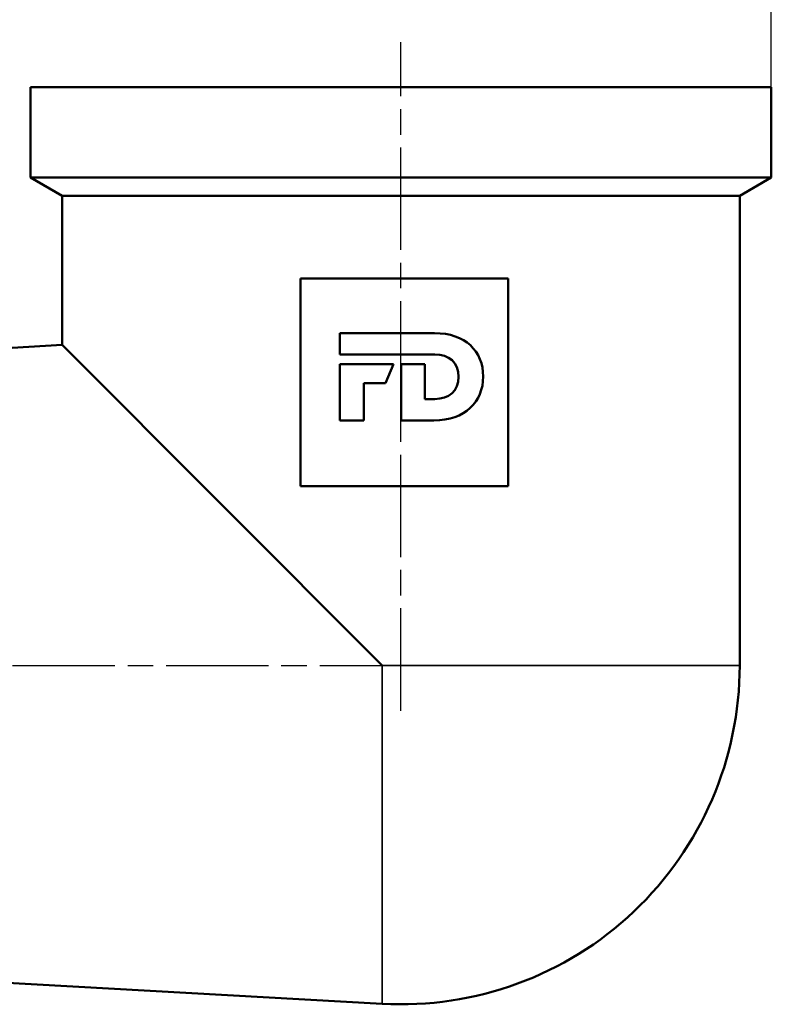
# Model space of a CAD drawing. Header units: millimetres. Extents: x -131 to 543, y -69 to 356.
# Tile 16 of 20: x 55 to 96, y 186 to 240. Entities that reach past the tile are written whole.
import ezdxf

# ---------------------------------------------------------------- set-up
doc = ezdxf.new("R2010")
doc.units = ezdxf.units.MM
doc.linetypes.add('CHAIN', pattern=[0.7087, 0.4724, -0.0591, 0.1181, -0.0591])
for name, color, linetype, lineweight in [('Видимые тонкие (ГОСТ)', 7, 'Continuous', 35), ('Видимый контур (ГОСТ)', 7, 'Continuous', 50), ('Осевая линия (ГОСТ)', 7, 'Continuous', 25), ('Размер (ГОСТ)', 7, 'Continuous', 25)]:
    doc.layers.add(name, color=color, linetype=linetype, lineweight=lineweight)
doc.styles.add('Обычный текст (ГОСТ)', font='GOST Common Italic.ttf')
doc.dimstyles.new('Обычный (ГОСТ)', dxfattribs={"dimtxt": 3.5, "dimasz": 3.5, "dimexe": 1, "dimexo": 0, "dimgap": 0.5, "dimtad": 1, "dimrnd": 1e-08, "dimtxsty": 'Обычный текст (ГОСТ)', "dimblk": 'Filled-1', "dimcen": 0.09, "dimdle": 15, "dimclrd": 256, "dimclre": 256, "dimclrt": 256, "dimazin": 2, "dimtfac": 0.714286, "dimtdec": 3, "dimtmove": 0, "dimatfit": 3, "dimfxl": 1, "dimtolj": 1, "dimlwd": 25, "dimlwe": 25, "dimarcsym": 0})

# ---------------------------------------------------------------- blocks, each defined once
blk = doc.blocks.new('Filled-1')
at = {"color": 0}
for p, q in [((0, 0), (-1, 0.143)), ((-1, 0.143), (-1, -0.143)), ((-1, 0), (0, 0)), ((-1, -0.143), (0, 0))]:
    blk.add_line(p, q, dxfattribs=at)
at = {"color": 0, "flags": 128}
blk.add_lwpolyline([(-1, -0.143), (0, 0), (-1, 0.143), (-1, -0.143)], dxfattribs=at)
at = {"color": 0}
blk.add_solid([(-1, -0.143), (0, 0), (-1, 0.143), (-1, -0.143)], dxfattribs=at)
blk = doc.blocks.new('*D8')
at = {"layer": 'Defpoints', "color": 0, "linetype": 'Continuous', "transparency": 16777216}
for p in [(33.698, 250.766), (96.198, 236.273), (33.698, 215.766)]:
    blk.add_point(p, dxfattribs=at)
at = {"layer": 'Размер (ГОСТ)', "linetype": 'Continuous', "lineweight": 25, "transparency": 16777216}
for p, q in [((33.698, 215.766), (33.698, 251.766)), ((96.198, 236.273), (96.198, 251.766)), ((92.698, 250.766), (37.198, 250.766))]:
    blk.add_line(p, q, dxfattribs=at)
at = {"layer": 'Размер (ГОСТ)', "linetype": 'Continuous', "lineweight": 25, "transparency": 16777216, "xscale": 3.5, "yscale": 3.5, "zscale": 3.5, "rotation": 180}
blk.add_blockref('Filled-1', (33.698, 250.766), dxfattribs=at)
at = {"layer": 'Размер (ГОСТ)', "linetype": 'Continuous', "lineweight": 25, "transparency": 16777216, "xscale": 3.5, "yscale": 3.5, "zscale": 3.5}
blk.add_blockref('Filled-1', (96.198, 250.766), dxfattribs=at)
at = {"layer": 'Размер (ГОСТ)', "linetype": 'Continuous', "lineweight": 25, "transparency": 16777216, "insert": (60.628, 255.466), "char_height": 3.5, "attachment_point": 1, "style": 'Обычный текст (ГОСТ)'}
blk.add_mtext('\\A1;62,5', dxfattribs=at)

msp = doc.modelspace()

# ---------------------------------------------------------------- linework, layer by layer
at = {"layer": 'Видимые тонкие (ГОСТ)'}
for p in [(74.6574, 185.5518), (94.4482, 204.2729)]:
    msp.add_line(p, (74.6574, 204.2729), dxfattribs=at)
at = {"layer": 'Видимый контур (ГОСТ)'}
for p, q in [((96.1982, 236.2729), (55.1982, 236.2729)), ((55.1982, 231.2832), (55.1982, 236.2729)), ((96.1982, 231.2832), (96.1982, 236.2729)), ((96.1982, 231.2832), (55.1982, 231.2832)), ((56.9482, 230.2729), (55.1982, 231.2832)), ((94.4482, 230.2729), (96.1982, 231.2832)), ((94.4482, 230.2729), (56.9482, 230.2729)), ((56.9482, 222.0094), (56.9482, 230.2729)), ((94.4482, 204.2729), (94.4482, 230.2729)), ((81.6285, 225.696), (70.1285, 225.696)), ((70.1285, 225.696), (70.1285, 214.196)), ((81.6285, 214.196), (81.6285, 225.696)), ((72.3131, 222.6634), (77.5486, 222.6634)), ((72.3131, 221.4902), (72.3131, 222.6634)), ((48.1982, 221.5229), (56.9482, 222.0094)), ((74.6574, 204.2729), (56.9482, 222.0094)), ((77.5686, 221.4902), (72.3131, 221.4902)), ((72.3131, 220.9414), (75.2878, 220.9414)), ((72.3131, 217.833), (72.3131, 220.9414)), ((75.2878, 220.9414), (74.8423, 219.8916)), ((75.7007, 220.9414), (77.0281, 220.9414)), ((75.7007, 217.833), (75.7007, 220.9414)), ((77.0281, 220.9414), (77.0281, 219.0197)), ((73.6401, 219.8916), (73.6401, 217.833)), ((74.8423, 219.8916), (73.6401, 219.8916)), ((77.0281, 219.0197), (77.5686, 219.0197)), ((73.6401, 217.833), (72.3131, 217.833)), ((77.5206, 217.833), (75.7007, 217.833)), ((70.1285, 214.196), (81.6285, 214.196)), ((48.1982, 187.0229), (74.6574, 185.5518))]:
    msp.add_line(p, q, dxfattribs=at)
msp.add_arc((75.6982, 204.2729), 18.75, 266.81772, 0, dxfattribs=at)
for points in [[(77.5486, 222.6634), (79.2586, 222.6634), (80.2503, 221.6698), (80.2503, 220.2625)], [(78.8892, 220.2548), (78.8892, 221.0284), (78.3622, 221.4902), (77.5686, 221.4902)], [(80.2503, 220.2625), (80.2503, 218.8686), (79.2443, 217.833), (77.5206, 217.833)], [(77.5686, 219.0197), (78.3622, 219.0197), (78.8892, 219.4629), (78.8892, 220.2548)]]:
    msp.add_open_spline(points, degree=3, dxfattribs=at)
at = {"layer": 'Осевая линия (ГОСТ)', "linetype": 'CHAIN', "ltscale": 11.993792}
for p, q in [((75.6982, 201.7729), (75.6982, 238.7729)), ((45.6982, 204.2729), (77.1574, 204.2729))]:
    msp.add_line(p, q, dxfattribs=at)

# ---------------------------------------------------------------- dimensions: what is measured, and where the dimension line sits
at = {"layer": 'Размер (ГОСТ)', "linetype": 'Continuous', "lineweight": 25}
dim = msp.add_linear_dim(base=(33.6982, 250.7657), p1=(96.1982, 236.2729), p2=(33.6982, 215.7657), dimstyle='Обычный (ГОСТ)', override={"dimgap": 0.5, "dimdec": 2, "dimtol": 0, "dimlim": 0, "dimtp": 0, "dimtm": 0, "dimtdec": 3, "dimtofl": 0, "dimatfit": 1}, dxfattribs=at)
dim.commit()
dim.dimension.update_dxf_attribs({"geometry": '*D8', "text_midpoint": (64.9482, 250.7657), "dimtype": 160})

doc.saveas('drawing.dxf')
